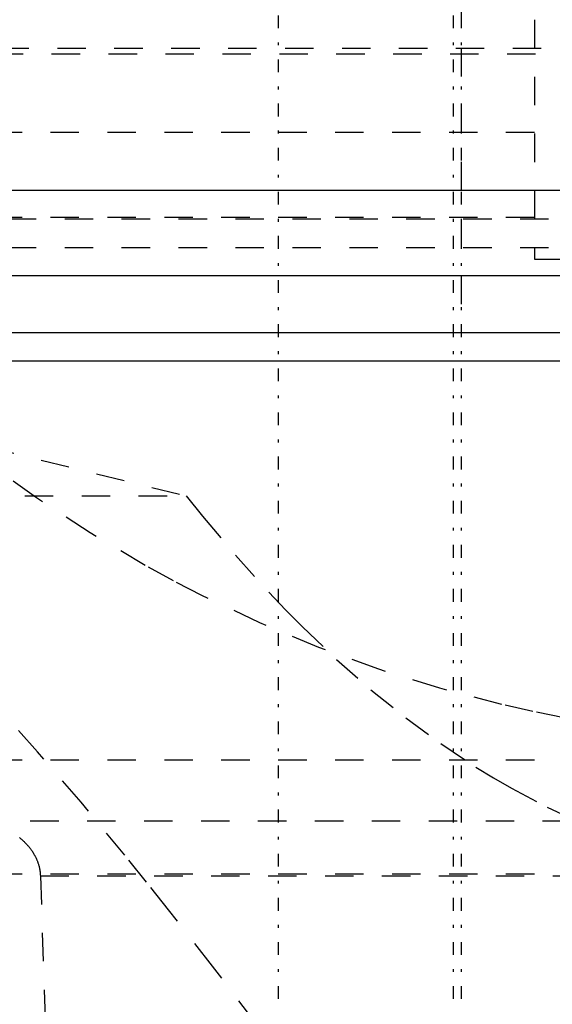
# Model space of a CAD drawing. Extents: x -545 to 345, y -109 to 109.
# Tile 12 of 18: x -128 to -109, y 35 to 70. Entities that reach past the tile are written whole.
import ezdxf

# ---------------------------------------------------------------- set-up
doc = ezdxf.new("R2010")
doc.units = 0
doc.linetypes.add('CENTER', pattern=[1.5, 0.45, -0.5, 0.05, -0.5])
doc.linetypes.add('DASHED', pattern=[2, 1, -1])
for name, color, linetype in [('AM_0', 7, 'CONTINUOUS'), ('AM_3', 7, 'DASHED'), ('AM_7', 7, 'CENTER')]:
    doc.layers.add(name, color=color, linetype=linetype)

msp = doc.modelspace()

# ---------------------------------------------------------------- linework, layer by layer
at = {"layer": 'AM_0', "color": 7, "linetype": 'CONTINUOUS'}
for p, q in [((-97.697, 64), (-157.966, 64)), ((-89.985, 61), (-155, 61)), ((-89.989, 59), (-157.966, 59)), ((-89.989, 58), (-158.966, 58))]:
    msp.add_line(p, q, dxfattribs=at)
at = {"layer": 'AM_3', "color": 6, "linetype": 'DASHED'}
for p, q in [((-112.57, 99), (-112.57, 59)), ((-90, 69.994), (-110, 69.994)), ((-110, 69.994), (-110, 61.58)), ((-148.759, 69), (-51.2, 69)), ((-148.959, 68.8), (-51, 68.8)), ((-110, 66.03), (-146.057, 66.03)), ((-110, 63.052), (-147.074, 63.052)), ((-146.5, 63), (-53.5, 63)), ((-146.5, 62), (-53.5, 62)), ((-110, 61.58), (-90, 61.58)), ((-129.264, 55.006), (-122.232, 53.27)), ((-133.903, 53.27), (-122.232, 53.27)), ((-159, 44), (-22.431, 44)), ((-129.712, 41.861), (-43, 41.861)), ((-155, 40), (-32.649, 40)), ((-127.355, 39.921), (-126, 0)), ((-127.355, 39.921), (-43, 39.921))]:
    msp.add_line(p, q, dxfattribs=at)
for points in [[(-119.01, 33.716, 0), (-119.774, 34.737, 0), (-121.31, 36.757, 0), (-122.852, 38.734, 0), (-123.623, 39.703, 0), (-124.393, 40.655, 0), (-125.927, 42.507, 0), (-127.453, 44.284, 0), (-129.008, 46.027, 0), (-130.6, 47.737, 0), (-132.221, 49.4, 0), (-133.042, 50.211, 0), (-133.867, 51.006, 0), (-135.529, 52.544, 0), (-137.201, 54.005, 0), (-138.874, 55.381, 0), (-140.539, 56.666, 0), (-142.185, 57.855, 0), (-142.997, 58.413, 0), (-143.801, 58.946, 0), (-145.372, 59.936, 0), (-146.881, 60.824, 0), (-147.604, 61.23, 0)], [(-90, 45.686, 0), (-91.101, 45.466, 0), (-93.316, 45.104, 0), (-95.545, 44.845, 0), (-96.663, 44.755, 0), (-97.783, 44.69, 0), (-100.026, 44.639, 0), (-102.268, 44.693, 0), (-104.506, 44.85, 0), (-106.735, 45.111, 0), (-108.949, 45.476, 0), (-110.05, 45.696, 0), (-111.145, 45.943, 0), (-113.318, 46.511, 0), (-115.462, 47.18, 0), (-117.574, 47.947, 0), (-119.649, 48.812, 0), (-121.683, 49.773, 0), (-122.683, 50.288, 0), (-123.672, 50.827, 0), (-125.611, 51.972, 0), (-127.496, 53.206, 0), (-128.417, 53.855, 0)], [(-122.232, 53.27, 0), (-121.659, 52.556, 0), (-120.502, 51.184, 0), (-119.331, 49.887, 0), (-118.74, 49.268, 0), (-118.146, 48.667, 0), (-116.949, 47.525, 0), (-115.741, 46.461, 0), (-114.522, 45.476, 0), (-113.292, 44.571, 0), (-112.054, 43.746, 0), (-111.432, 43.364, 0), (-110.807, 43.002, 0), (-109.553, 42.339, 0), (-108.293, 41.759, 0)], [(-128.092, 41.266, 0), (-128.067, 41.246, 0), (-128.055, 41.237, 0), (-128.043, 41.227, 0), (-128.02, 41.207, 0), (-127.997, 41.187, 0), (-127.985, 41.177, 0), (-127.974, 41.166, 0), (-127.951, 41.146, 0), (-127.929, 41.125, 0), (-127.908, 41.104, 0), (-127.886, 41.083, 0), (-127.865, 41.061, 0), (-127.855, 41.05, 0), (-127.845, 41.039, 0), (-127.824, 41.017, 0), (-127.805, 40.995, 0), (-127.785, 40.973, 0), (-127.766, 40.95, 0), (-127.747, 40.928, 0), (-127.738, 40.916, 0), (-127.729, 40.905, 0), (-127.711, 40.882, 0), (-127.694, 40.858, 0), (-127.677, 40.835, 0), (-127.66, 40.811, 0), (-127.644, 40.787, 0), (-127.636, 40.775, 0), (-127.628, 40.763, 0), (-127.613, 40.739, 0), (-127.598, 40.715, 0), (-127.583, 40.69, 0), (-127.569, 40.666, 0), (-127.555, 40.641, 0), (-127.549, 40.629, 0), (-127.542, 40.616, 0), (-127.529, 40.591, 0), (-127.517, 40.566, 0), (-127.505, 40.541, 0), (-127.493, 40.515, 0), (-127.482, 40.49, 0), (-127.477, 40.477, 0), (-127.472, 40.464, 0), (-127.462, 40.438, 0), (-127.452, 40.412, 0), (-127.447, 40.399, 0), (-127.443, 40.386, 0), (-127.434, 40.36, 0), (-127.425, 40.334, 0), (-127.421, 40.321, 0), (-127.417, 40.308, 0), (-127.41, 40.282, 0), (-127.403, 40.255, 0), (-127.397, 40.229, 0), (-127.391, 40.202, 0), (-127.385, 40.176, 0), (-127.382, 40.162, 0), (-127.38, 40.149, 0), (-127.375, 40.122, 0), (-127.371, 40.096, 0), (-127.367, 40.069, 0), (-127.364, 40.042, 0), (-127.361, 40.015, 0), (-127.36, 40.002, 0), (-127.359, 39.988, 0), (-127.357, 39.962, 0), (-127.356, 39.935, 0), (-127.355, 39.921, 0)]]:
    msp.add_polyline3d(points, dxfattribs=at)
at = {"layer": 'AM_7', "color": 4, "linetype": 'CENTER'}
for p, q in [((-118.998, 108.9), (-118.998, -108.9)), ((-112.857, 108.9), (-112.857, -108.9)), ((-112.57, 108.9), (-112.57, -108.9))]:
    msp.add_line(p, q, dxfattribs=at)

doc.saveas('drawing.dxf')
